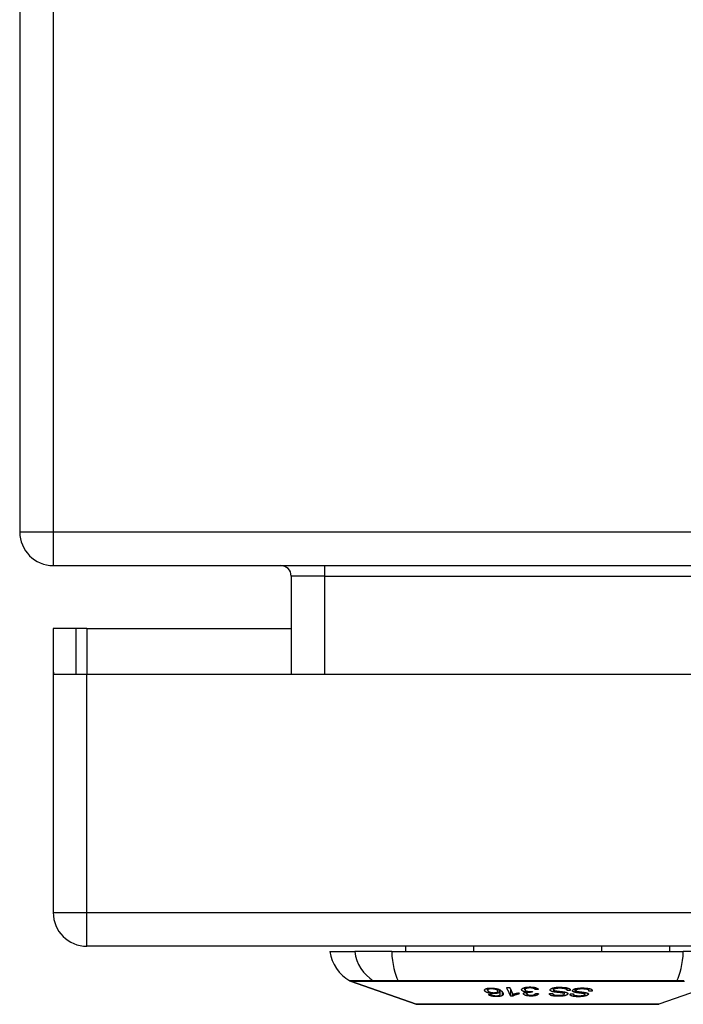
# Model space of a CAD drawing. Header units: inches. Extents: x 27 to 746, y 82 to 342.
# Tile 1 of 256: x 27.16 to 29.11, y 81.69 to 84.59. Entities that reach past the tile are written whole.
import ezdxf

# ---------------------------------------------------------------- set-up
doc = ezdxf.new("R2010")
doc.units = ezdxf.units.IN
doc.header["$MEASUREMENT"] = 0
doc.layers.add('Visible Edges(ANSI)', color=7, linetype='Continuous', lineweight=25)
doc.layers.add('Visible Tangent Edges(ANSI)', color=7, linetype='Continuous', lineweight=25)

msp = doc.modelspace()

# ---------------------------------------------------------------- linework, layer by layer
at = {"layer": 'Visible Edges(ANSI)'}
for p, q in [((27.1563, 92.8829), (27.1563, 83.0809)), ((27.2553, 82.9819), (99.0573, 82.9819)), ((27.9545, 82.9509), (27.9545, 82.6624)), ((27.3228, 82.7964), (27.2548, 82.7964)), ((27.2548, 82.7964), (27.2548, 82.6794)), ((27.3538, 82.7964), (27.3228, 82.7964)), ((27.3228, 82.6624), (27.3228, 82.7964)), ((27.3538, 82.7964), (27.9545, 82.7964)), ((27.2548, 82.6794), (27.2548, 81.9614)), ((27.2563, 82.6624), (27.3538, 82.6624)), ((27.3538, 82.6624), (29.9118, 82.6624)), ((98.9588, 81.8624), (27.3538, 81.8624)), ((28.291, 81.8624), (28.291, 81.8467)), ((28.4907, 81.8624), (28.4907, 81.8467)), ((28.8669, 81.8624), (28.8669, 81.8467)), ((29.0666, 81.8624), (29.0666, 81.8467)), ((28.0686, 81.8467), (28.1413, 81.8467)), ((28.2501, 81.8467), (28.1413, 81.8467)), ((28.2501, 81.8467), (29.1075, 81.8467)), ((29.2163, 81.8467), (29.1075, 81.8467)), ((28.322, 81.692), (28.1285, 81.7597)), ((29.2292, 81.7597), (29.0356, 81.692)), ((28.5322, 81.7329), (28.5322, 81.7387)), ((28.5625, 81.7298), (28.5625, 81.7368)), ((28.5671, 81.7269), (28.5671, 81.7349)), ((28.5695, 81.7219), (28.5695, 81.7334)), ((28.6002, 81.7151), (28.6002, 81.7344)), ((28.6061, 81.7152), (28.6061, 81.722)), ((28.623, 81.7252), (28.6244, 81.7221)), ((28.642, 81.7346), (28.642, 81.741)), ((28.6469, 81.7227), (28.6469, 81.7278)), ((28.6471, 81.7278), (28.6471, 81.7305)), ((28.6638, 81.7297), (28.6632, 81.7268)), ((28.6632, 81.7268), (28.6632, 81.7296)), ((28.6721, 81.7348), (28.6721, 81.7409)), ((28.7234, 81.7231), (28.7234, 81.7234)), ((28.7257, 81.7343), (28.7257, 81.74)), ((28.7584, 81.7222), (28.7584, 81.7278)), ((28.7656, 81.7326), (28.7656, 81.74)), ((28.775, 81.7326), (28.775, 81.7347)), ((28.7846, 81.7209), (28.7846, 81.7222)), ((28.7914, 81.7322), (28.7914, 81.7378)), ((28.8187, 81.721), (28.8187, 81.7263)), ((28.8302, 81.7316), (28.8302, 81.7381)), ((28.8391, 81.7302), (28.8391, 81.7344))]:
    msp.add_line(p, q, dxfattribs=at)
at = {"layer": 'Visible Edges(ANSI)', "flags": 128}
for points in [[(28.5243, 81.7303), (28.5239, 81.7308), (28.5236, 81.7313), (28.5233, 81.7318), (28.5232, 81.7323), (28.5231, 81.7328), (28.5231, 81.7333), (28.5232, 81.7338), (28.5234, 81.7343), (28.5237, 81.7348), (28.5241, 81.7353), (28.5246, 81.7358), (28.5251, 81.7362), (28.5258, 81.7366), (28.5266, 81.737), (28.5275, 81.7374), (28.5285, 81.7378), (28.5296, 81.7381), (28.5308, 81.7384), (28.5321, 81.7387), (28.5335, 81.7389), (28.535, 81.7391), (28.5365, 81.7393), (28.5381, 81.7394), (28.5398, 81.7395)], [(28.5523, 81.723), (28.5502, 81.7229), (28.5481, 81.723), (28.5459, 81.7231), (28.5438, 81.7233), (28.5417, 81.7235), (28.5397, 81.7238), (28.5379, 81.7242), (28.5364, 81.7245), (28.5351, 81.7248), (28.534, 81.7251), (28.533, 81.7254), (28.532, 81.7258), (28.5311, 81.7261), (28.5302, 81.7264), (28.5293, 81.7268), (28.5286, 81.7272), (28.5278, 81.7275), (28.5272, 81.7279), (28.5266, 81.7283), (28.526, 81.7287), (28.5255, 81.7291), (28.5251, 81.7295), (28.5246, 81.7299), (28.5243, 81.7303)], [(28.5421, 81.737), (28.5414, 81.737), (28.5406, 81.7369), (28.5399, 81.7368), (28.5392, 81.7368), (28.5386, 81.7367), (28.5379, 81.7366), (28.5373, 81.7364), (28.5368, 81.7363), (28.5362, 81.7362), (28.5357, 81.736), (28.5353, 81.7358), (28.5348, 81.7356), (28.5344, 81.7355), (28.534, 81.7353), (28.5337, 81.7351), (28.5333, 81.7348), (28.5329, 81.7345), (28.5326, 81.734), (28.5323, 81.7335), (28.5322, 81.733), (28.5323, 81.7324), (28.5325, 81.7319), (28.5328, 81.7313), (28.5332, 81.7308)], [(28.5332, 81.7308), (28.5336, 81.7303), (28.5341, 81.7299), (28.5346, 81.7295), (28.5352, 81.7291), (28.5358, 81.7287), (28.5366, 81.7283), (28.5374, 81.7279), (28.5383, 81.7276), (28.5393, 81.7272), (28.5402, 81.727), (28.5411, 81.7267), (28.5419, 81.7265), (28.5427, 81.7264), (28.5435, 81.7262), (28.5443, 81.7261), (28.5451, 81.726), (28.546, 81.7259), (28.5468, 81.7258), (28.5477, 81.7258), (28.5485, 81.7257), (28.5494, 81.7257), (28.5502, 81.7257), (28.551, 81.7257), (28.5519, 81.7257)], [(28.5344, 81.7199), (28.5348, 81.7199), (28.5351, 81.7199), (28.5355, 81.7199), (28.5359, 81.72), (28.5362, 81.72), (28.5366, 81.72), (28.5369, 81.72), (28.5373, 81.72), (28.5376, 81.72), (28.538, 81.7201), (28.5384, 81.7201), (28.5387, 81.7201), (28.5391, 81.7201), (28.5394, 81.7201), (28.5398, 81.7201), (28.5402, 81.7202), (28.5405, 81.7202), (28.5409, 81.7202), (28.5412, 81.7202), (28.5416, 81.7202), (28.5419, 81.7203), (28.5423, 81.7203), (28.5427, 81.7203), (28.543, 81.7203)], [(28.5601, 81.7142), (28.5588, 81.7142), (28.5575, 81.7142), (28.5561, 81.7142), (28.5548, 81.7143), (28.5535, 81.7143), (28.5521, 81.7144), (28.5508, 81.7146), (28.5495, 81.7147), (28.5482, 81.7149), (28.5469, 81.7151), (28.5457, 81.7153), (28.5445, 81.7156), (28.5434, 81.7159), (28.5423, 81.7162), (28.5412, 81.7165), (28.5402, 81.7168), (28.5393, 81.7172), (28.5384, 81.7175), (28.5376, 81.7179), (28.5369, 81.7183), (28.5362, 81.7187), (28.5355, 81.7191), (28.535, 81.7195), (28.5344, 81.7199)], [(28.5398, 81.7395), (28.5463, 81.7395), (28.5528, 81.739), (28.5586, 81.7379), (28.5622, 81.7369), (28.5633, 81.7365), (28.5643, 81.7362), (28.5652, 81.7358), (28.566, 81.7354), (28.5668, 81.735), (28.5675, 81.7346), (28.5682, 81.7342), (28.5689, 81.7338), (28.5696, 81.7334), (28.5702, 81.7329), (28.5707, 81.7325), (28.5713, 81.7321), (28.5718, 81.7316), (28.5723, 81.7312), (28.5728, 81.7307), (28.5733, 81.7303), (28.5737, 81.7298), (28.5741, 81.7294), (28.5745, 81.729), (28.5749, 81.7285)], [(28.5617, 81.7317), (28.5615, 81.732), (28.5612, 81.7323), (28.5608, 81.7325), (28.5605, 81.7328), (28.5601, 81.7331), (28.5596, 81.7334), (28.5592, 81.7337), (28.5586, 81.734), (28.5581, 81.7342), (28.5575, 81.7345), (28.5569, 81.7348), (28.5563, 81.735), (28.5555, 81.7353), (28.5548, 81.7355), (28.554, 81.7357), (28.5532, 81.736), (28.5523, 81.7362), (28.5514, 81.7363), (28.5504, 81.7365), (28.5492, 81.7367), (28.5476, 81.7368), (28.5458, 81.737), (28.5439, 81.737), (28.5421, 81.737)], [(28.543, 81.7203), (28.5432, 81.7202), (28.5434, 81.7201), (28.5436, 81.72), (28.5437, 81.7199), (28.5439, 81.7197), (28.5441, 81.7196), (28.5443, 81.7195), (28.5445, 81.7194), (28.5448, 81.7193), (28.545, 81.7192), (28.5452, 81.7191), (28.5454, 81.719), (28.5456, 81.7189), (28.5459, 81.7188), (28.5461, 81.7186), (28.5464, 81.7185), (28.5466, 81.7184), (28.5469, 81.7183), (28.5471, 81.7182), (28.5474, 81.7181), (28.5477, 81.7181), (28.548, 81.718), (28.5483, 81.7179), (28.5486, 81.7178)], [(28.5486, 81.7178), (28.5489, 81.7177), (28.5493, 81.7176), (28.5497, 81.7175), (28.5501, 81.7174), (28.5505, 81.7174), (28.5509, 81.7173), (28.5513, 81.7172), (28.5517, 81.7171), (28.5521, 81.7171), (28.5525, 81.717), (28.553, 81.717), (28.5534, 81.7169), (28.5538, 81.7169), (28.5542, 81.7168), (28.5547, 81.7168), (28.5551, 81.7168), (28.5555, 81.7167), (28.556, 81.7167), (28.5564, 81.7167), (28.5568, 81.7167), (28.5573, 81.7167), (28.5577, 81.7167), (28.5581, 81.7167), (28.5585, 81.7167)], [(28.5519, 81.7257), (28.5532, 81.7258), (28.5546, 81.7259), (28.5558, 81.726), (28.557, 81.7262), (28.558, 81.7265), (28.559, 81.7268), (28.5597, 81.7271), (28.5604, 81.7273), (28.5608, 81.7276), (28.5612, 81.7278), (28.5615, 81.7281), (28.5618, 81.7283), (28.5621, 81.7286), (28.5623, 81.7288), (28.5624, 81.7291), (28.5625, 81.7294), (28.5625, 81.7297), (28.5625, 81.7299), (28.5625, 81.7302), (28.5624, 81.7305), (28.5623, 81.7308), (28.5621, 81.7311), (28.562, 81.7314), (28.5617, 81.7317)], [(28.5671, 81.7269), (28.5669, 81.7267), (28.5666, 81.7265), (28.5664, 81.7263), (28.5661, 81.7261), (28.5658, 81.7259), (28.5656, 81.7258), (28.5652, 81.7256), (28.5649, 81.7254), (28.5645, 81.7252), (28.5641, 81.725), (28.5637, 81.7249), (28.5632, 81.7247), (28.5626, 81.7245), (28.5619, 81.7243), (28.5612, 81.7241), (28.5604, 81.7239), (28.5595, 81.7237), (28.5585, 81.7235), (28.5576, 81.7234), (28.5566, 81.7233), (28.5555, 81.7232), (28.5545, 81.7231), (28.5534, 81.723), (28.5523, 81.723)], [(28.5585, 81.7167), (28.5589, 81.7167), (28.5592, 81.7167), (28.5595, 81.7167), (28.5599, 81.7168), (28.5602, 81.7168), (28.5605, 81.7168), (28.5608, 81.7168), (28.5611, 81.7169), (28.5614, 81.7169), (28.5617, 81.7169), (28.562, 81.717), (28.5623, 81.717), (28.5626, 81.7171), (28.5629, 81.7171), (28.5632, 81.7172), (28.5634, 81.7172), (28.5637, 81.7173), (28.5639, 81.7173), (28.5642, 81.7174), (28.5644, 81.7175), (28.5646, 81.7175), (28.5649, 81.7176), (28.5651, 81.7177), (28.5653, 81.7177)], [(28.5758, 81.7176), (28.5755, 81.7174), (28.5751, 81.7171), (28.5747, 81.7169), (28.5742, 81.7167), (28.5738, 81.7165), (28.5733, 81.7163), (28.5727, 81.716), (28.5722, 81.7159), (28.5716, 81.7157), (28.571, 81.7155), (28.5703, 81.7153), (28.5697, 81.7152), (28.569, 81.715), (28.5682, 81.7149), (28.5675, 81.7148), (28.5667, 81.7147), (28.566, 81.7146), (28.5652, 81.7145), (28.5643, 81.7144), (28.5635, 81.7144), (28.5627, 81.7143), (28.5618, 81.7143), (28.5609, 81.7142), (28.5601, 81.7142)], [(28.5653, 81.7177), (28.5666, 81.7183), (28.5676, 81.7189), (28.5684, 81.7196), (28.569, 81.7203), (28.5693, 81.7209), (28.5694, 81.7215), (28.5695, 81.722), (28.5694, 81.7224), (28.5694, 81.7226), (28.5693, 81.7229), (28.5693, 81.7232), (28.5692, 81.7235), (28.5691, 81.7238), (28.5689, 81.7241), (28.5688, 81.7244), (28.5686, 81.7246), (28.5685, 81.7249), (28.5683, 81.7252), (28.5681, 81.7255), (28.5679, 81.7258), (28.5677, 81.7261), (28.5675, 81.7264), (28.5673, 81.7267), (28.5671, 81.7269)], [(28.5749, 81.7285), (28.5753, 81.728), (28.5757, 81.7275), (28.576, 81.727), (28.5763, 81.7266), (28.5767, 81.7261), (28.5769, 81.7256), (28.5772, 81.7251), (28.5774, 81.7246), (28.5776, 81.7241), (28.5778, 81.7236), (28.5779, 81.7232), (28.578, 81.7227), (28.5781, 81.7222), (28.5781, 81.7218), (28.5781, 81.7213), (28.5781, 81.7209), (28.578, 81.7205), (28.5778, 81.72), (28.5776, 81.7196), (28.5774, 81.7192), (28.5771, 81.7188), (28.5768, 81.7184), (28.5763, 81.718), (28.5758, 81.7176)], [(28.588, 81.7408), (28.5884, 81.7408), (28.5888, 81.7408), (28.5891, 81.7409), (28.5895, 81.7409), (28.5899, 81.7409), (28.5903, 81.7409), (28.5907, 81.7409), (28.591, 81.7409), (28.5914, 81.7409), (28.5918, 81.7409), (28.5922, 81.7409), (28.5925, 81.7409), (28.5929, 81.7409), (28.5933, 81.741), (28.5937, 81.741), (28.5941, 81.741), (28.5944, 81.741), (28.5948, 81.741), (28.5952, 81.741), (28.5956, 81.741), (28.596, 81.741), (28.5963, 81.741), (28.5967, 81.741), (28.5971, 81.741)], [(28.6002, 81.7151), (28.5997, 81.7162), (28.5992, 81.7172), (28.5987, 81.7183), (28.5982, 81.7194), (28.5977, 81.7205), (28.5972, 81.7215), (28.5967, 81.7226), (28.5961, 81.7237), (28.5956, 81.7248), (28.5951, 81.7258), (28.5946, 81.7269), (28.5941, 81.728), (28.5936, 81.7291), (28.5931, 81.7301), (28.5926, 81.7312), (28.5921, 81.7323), (28.5915, 81.7334), (28.591, 81.7344), (28.5905, 81.7355), (28.59, 81.7366), (28.5895, 81.7376), (28.589, 81.7387), (28.5885, 81.7398), (28.588, 81.7408)], [(28.5971, 81.741), (28.5975, 81.7402), (28.5979, 81.7394), (28.5983, 81.7385), (28.5987, 81.7377), (28.5991, 81.7369), (28.5995, 81.736), (28.5999, 81.7352), (28.6003, 81.7344), (28.6006, 81.7335), (28.601, 81.7327), (28.6014, 81.7318), (28.6018, 81.731), (28.6022, 81.7302), (28.6026, 81.7293), (28.603, 81.7285), (28.6034, 81.7276), (28.6038, 81.7268), (28.6042, 81.726), (28.6046, 81.7251), (28.605, 81.7243), (28.6054, 81.7234), (28.6058, 81.7226), (28.6062, 81.7218), (28.6066, 81.7209)], [(28.6244, 81.7221), (28.6229, 81.7218), (28.6216, 81.7215), (28.6203, 81.7212), (28.6191, 81.7208), (28.6179, 81.7205), (28.6168, 81.7202), (28.6158, 81.7199), (28.6149, 81.7196), (28.614, 81.7193), (28.6132, 81.719), (28.6125, 81.7187), (28.6118, 81.7185), (28.6111, 81.7182), (28.6105, 81.7179), (28.61, 81.7177), (28.6094, 81.7174), (28.6089, 81.7172), (28.6084, 81.7169), (28.608, 81.7166), (28.6075, 81.7163), (28.6071, 81.7161), (28.6067, 81.7158), (28.6064, 81.7155), (28.6061, 81.7152)], [(28.6066, 81.7209), (28.607, 81.7211), (28.6074, 81.7213), (28.6079, 81.7214), (28.6083, 81.7216), (28.6088, 81.7217), (28.6092, 81.7219), (28.6097, 81.722), (28.6102, 81.7222), (28.6107, 81.7223), (28.6112, 81.7225), (28.6117, 81.7226), (28.6122, 81.7228), (28.6127, 81.7229), (28.6132, 81.723), (28.6138, 81.7232), (28.6145, 81.7234), (28.6153, 81.7236), (28.6162, 81.7238), (28.6172, 81.724), (28.6182, 81.7242), (28.6194, 81.7245), (28.6205, 81.7247), (28.6217, 81.725), (28.623, 81.7252)], [(28.6322, 81.7342), (28.6322, 81.735), (28.6324, 81.7357), (28.6328, 81.7364), (28.6333, 81.7371), (28.6341, 81.7378), (28.635, 81.7384), (28.6361, 81.739), (28.6373, 81.7395), (28.6385, 81.74), (28.6396, 81.7403), (28.6406, 81.7406), (28.6416, 81.7409), (28.6427, 81.7412), (28.6438, 81.7414), (28.6449, 81.7416), (28.6461, 81.7418), (28.6473, 81.7419), (28.6486, 81.7421), (28.6498, 81.7422), (28.6511, 81.7423), (28.6524, 81.7424), (28.6537, 81.7424), (28.6551, 81.7425), (28.6564, 81.7425)], [(28.6471, 81.7278), (28.6463, 81.7279), (28.6455, 81.7279), (28.6448, 81.728), (28.644, 81.7281), (28.6433, 81.7282), (28.6425, 81.7283), (28.6418, 81.7285), (28.6411, 81.7286), (28.6404, 81.7288), (28.6398, 81.7289), (28.6391, 81.7291), (28.6385, 81.7293), (28.6379, 81.7295), (28.6373, 81.7297), (28.6367, 81.7299), (28.636, 81.7303), (28.6352, 81.7306), (28.6345, 81.7311), (28.6338, 81.7316), (28.6333, 81.7321), (28.6329, 81.7326), (28.6326, 81.7332), (28.6324, 81.7337), (28.6322, 81.7342)], [(28.6375, 81.7225), (28.6374, 81.7228), (28.6375, 81.723), (28.6375, 81.7232), (28.6376, 81.7235), (28.6377, 81.7237), (28.6378, 81.7239), (28.6379, 81.7242), (28.6381, 81.7244), (28.6383, 81.7246), (28.6386, 81.7248), (28.6388, 81.7251), (28.6392, 81.7253), (28.6395, 81.7255), (28.64, 81.7258), (28.6405, 81.726), (28.641, 81.7263), (28.6417, 81.7265), (28.6423, 81.7267), (28.643, 81.7269), (28.6438, 81.7271), (28.6446, 81.7273), (28.6454, 81.7275), (28.6462, 81.7277), (28.6471, 81.7278)], [(28.6603, 81.7157), (28.6587, 81.7157), (28.657, 81.7158), (28.6554, 81.7159), (28.6538, 81.716), (28.6523, 81.7162), (28.6507, 81.7163), (28.6492, 81.7166), (28.6478, 81.7168), (28.6464, 81.7171), (28.6451, 81.7175), (28.6439, 81.7178), (28.6427, 81.7182), (28.6418, 81.7186), (28.6409, 81.719), (28.6402, 81.7194), (28.6397, 81.7198), (28.6392, 81.7201), (28.6388, 81.7204), (28.6384, 81.7208), (28.6381, 81.7211), (28.6379, 81.7215), (28.6377, 81.7218), (28.6375, 81.7222), (28.6375, 81.7225)], [(28.6567, 81.7398), (28.6555, 81.7398), (28.6543, 81.7398), (28.6531, 81.7397), (28.652, 81.7396), (28.6509, 81.7394), (28.6498, 81.7392), (28.6488, 81.739), (28.6479, 81.7388), (28.647, 81.7386), (28.6463, 81.7383), (28.6457, 81.7381), (28.6451, 81.7378), (28.6445, 81.7376), (28.644, 81.7373), (28.6436, 81.737), (28.6432, 81.7368), (28.6429, 81.7365), (28.6426, 81.7362), (28.6424, 81.7359), (28.6422, 81.7356), (28.6421, 81.7352), (28.642, 81.7349), (28.642, 81.7346), (28.642, 81.7343)], [(28.642, 81.7343), (28.6421, 81.734), (28.6422, 81.7337), (28.6423, 81.7334), (28.6425, 81.7331), (28.6427, 81.7329), (28.643, 81.7326), (28.6433, 81.7323), (28.6437, 81.732), (28.6441, 81.7318), (28.6445, 81.7315), (28.645, 81.7313), (28.6456, 81.731), (28.6462, 81.7308), (28.6468, 81.7306), (28.6476, 81.7304), (28.6484, 81.7301), (28.6494, 81.7299), (28.6504, 81.7297), (28.6515, 81.7296), (28.6527, 81.7295), (28.6538, 81.7294), (28.655, 81.7293), (28.6562, 81.7293), (28.6574, 81.7293)], [(28.6617, 81.7269), (28.658, 81.7267), (28.6545, 81.7264), (28.6515, 81.7258), (28.6498, 81.7253), (28.6493, 81.7252), (28.649, 81.725), (28.6488, 81.7249), (28.6485, 81.7248), (28.6483, 81.7247), (28.6481, 81.7245), (28.6479, 81.7244), (28.6477, 81.7242), (28.6476, 81.7241), (28.6474, 81.724), (28.6473, 81.7238), (28.6472, 81.7237), (28.6471, 81.7235), (28.6471, 81.7234), (28.647, 81.7232), (28.647, 81.7231), (28.6469, 81.7229), (28.6469, 81.7227), (28.6469, 81.7226), (28.647, 81.7224)], [(28.647, 81.7224), (28.647, 81.7222), (28.6471, 81.7219), (28.6473, 81.7216), (28.6474, 81.7214), (28.6477, 81.7211), (28.648, 81.7209), (28.6483, 81.7206), (28.6487, 81.7204), (28.6491, 81.7201), (28.6496, 81.7199), (28.6502, 81.7197), (28.6508, 81.7195), (28.6514, 81.7193), (28.652, 81.7191), (28.6527, 81.719), (28.6534, 81.7189), (28.6542, 81.7187), (28.6549, 81.7186), (28.6557, 81.7185), (28.6565, 81.7185), (28.6573, 81.7184), (28.6581, 81.7184), (28.659, 81.7184), (28.6598, 81.7184)], [(28.6564, 81.7425), (28.6586, 81.7425), (28.6607, 81.7424), (28.6629, 81.7423), (28.665, 81.7421), (28.667, 81.7419), (28.6689, 81.7416), (28.6705, 81.7412), (28.6719, 81.7409), (28.673, 81.7406), (28.6739, 81.7404), (28.6747, 81.7401), (28.6755, 81.7398), (28.6763, 81.7395), (28.677, 81.7391), (28.6777, 81.7388), (28.6783, 81.7384), (28.6788, 81.7381), (28.6793, 81.7377), (28.6798, 81.7373), (28.6802, 81.737), (28.6805, 81.7366), (28.6808, 81.7362), (28.681, 81.7358), (28.6812, 81.7354)], [(28.6721, 81.7348), (28.6717, 81.7353), (28.6714, 81.7357), (28.6709, 81.7361), (28.6705, 81.7365), (28.6699, 81.7369), (28.6693, 81.7373), (28.6687, 81.7377), (28.6679, 81.7381), (28.6671, 81.7384), (28.6663, 81.7387), (28.6655, 81.7389), (28.6648, 81.7391), (28.6642, 81.7392), (28.6635, 81.7393), (28.6629, 81.7394), (28.6623, 81.7395), (28.6616, 81.7396), (28.6609, 81.7397), (28.6602, 81.7397), (28.6595, 81.7398), (28.6588, 81.7398), (28.6581, 81.7398), (28.6574, 81.7398), (28.6567, 81.7398)], [(28.6574, 81.7293), (28.6576, 81.7293), (28.6579, 81.7293), (28.6582, 81.7293), (28.6584, 81.7293), (28.6587, 81.7293), (28.659, 81.7293), (28.6592, 81.7293), (28.6595, 81.7293), (28.6598, 81.7293), (28.66, 81.7294), (28.6603, 81.7294), (28.6606, 81.7294), (28.6608, 81.7294), (28.6611, 81.7294), (28.6614, 81.7294), (28.6617, 81.7295), (28.6619, 81.7295), (28.6622, 81.7295), (28.6625, 81.7295), (28.6627, 81.7296), (28.663, 81.7296), (28.6633, 81.7296), (28.6635, 81.7296), (28.6638, 81.7297)], [(28.6598, 81.7184), (28.6611, 81.7184), (28.6624, 81.7185), (28.6636, 81.7186), (28.6648, 81.7187), (28.6659, 81.7189), (28.6669, 81.7191), (28.6678, 81.7194), (28.6684, 81.7196), (28.6689, 81.7198), (28.6694, 81.72), (28.6698, 81.7202), (28.6702, 81.7204), (28.6705, 81.7206), (28.6709, 81.7208), (28.6712, 81.721), (28.6714, 81.7213), (28.6717, 81.7215), (28.6719, 81.7217), (28.6721, 81.722), (28.6722, 81.7222), (28.6724, 81.7225), (28.6725, 81.7227), (28.6726, 81.723), (28.6727, 81.7232)], [(28.682, 81.7228), (28.6817, 81.7222), (28.6813, 81.7216), (28.6808, 81.721), (28.6802, 81.7204), (28.6795, 81.7199), (28.6787, 81.7193), (28.6778, 81.7188), (28.6769, 81.7184), (28.6759, 81.718), (28.675, 81.7177), (28.6741, 81.7174), (28.6733, 81.7172), (28.6723, 81.7169), (28.6714, 81.7167), (28.6704, 81.7165), (28.6693, 81.7164), (28.6683, 81.7162), (28.6672, 81.7161), (28.6661, 81.716), (28.6649, 81.7159), (28.6638, 81.7158), (28.6626, 81.7158), (28.6615, 81.7158), (28.6603, 81.7157)], [(28.6632, 81.7268), (28.6631, 81.7268), (28.663, 81.7268), (28.663, 81.7268), (28.6629, 81.7268), (28.6629, 81.7268), (28.6628, 81.7268), (28.6627, 81.7269), (28.6627, 81.7269), (28.6626, 81.7269), (28.6625, 81.7269), (28.6625, 81.7269), (28.6624, 81.7269), (28.6623, 81.7269), (28.6623, 81.7269), (28.6622, 81.7269), (28.6622, 81.7269), (28.6621, 81.7269), (28.662, 81.7269), (28.662, 81.7269), (28.6619, 81.7269), (28.6619, 81.7269), (28.6618, 81.7269), (28.6617, 81.7269), (28.6617, 81.7269)], [(28.6812, 81.7354), (28.6808, 81.7354), (28.6804, 81.7353), (28.6801, 81.7353), (28.6797, 81.7353), (28.6793, 81.7353), (28.6789, 81.7352), (28.6785, 81.7352), (28.6781, 81.7352), (28.6778, 81.7352), (28.6774, 81.7351), (28.677, 81.7351), (28.6766, 81.7351), (28.6762, 81.7351), (28.6759, 81.7351), (28.6755, 81.735), (28.6751, 81.735), (28.6747, 81.735), (28.6743, 81.735), (28.674, 81.7349), (28.6736, 81.7349), (28.6732, 81.7349), (28.6728, 81.7349), (28.6724, 81.7348), (28.6721, 81.7348)], [(28.6727, 81.7232), (28.6731, 81.7232), (28.6735, 81.7232), (28.6738, 81.7232), (28.6742, 81.7232), (28.6746, 81.7231), (28.675, 81.7231), (28.6754, 81.7231), (28.6758, 81.7231), (28.6762, 81.7231), (28.6765, 81.7231), (28.6769, 81.723), (28.6773, 81.723), (28.6777, 81.723), (28.6781, 81.723), (28.6785, 81.723), (28.6789, 81.7229), (28.6792, 81.7229), (28.6796, 81.7229), (28.68, 81.7229), (28.6804, 81.7229), (28.6808, 81.7229), (28.6812, 81.7228), (28.6816, 81.7228), (28.682, 81.7228)], [(28.7388, 81.715), (28.7373, 81.715), (28.7357, 81.7151), (28.7342, 81.7152), (28.7327, 81.7152), (28.7313, 81.7153), (28.7298, 81.7155), (28.7284, 81.7156), (28.727, 81.7158), (28.7256, 81.716), (28.7243, 81.7162), (28.7228, 81.7165), (28.7213, 81.7169), (28.7197, 81.7174), (28.7183, 81.7179), (28.7171, 81.7185), (28.7161, 81.7191), (28.7154, 81.7196), (28.7148, 81.7202), (28.7144, 81.7207), (28.7141, 81.7212), (28.7139, 81.7218), (28.7138, 81.7223), (28.7138, 81.7228), (28.7139, 81.7234)], [(28.7139, 81.7234), (28.7143, 81.7234), (28.7147, 81.7234), (28.7151, 81.7234), (28.7155, 81.7234), (28.7159, 81.7234), (28.7163, 81.7234), (28.7167, 81.7234), (28.7171, 81.7234), (28.7175, 81.7234), (28.7179, 81.7234), (28.7183, 81.7234), (28.7187, 81.7234), (28.7191, 81.7234), (28.7195, 81.7234), (28.7199, 81.7234), (28.7203, 81.7234), (28.7207, 81.7234), (28.7211, 81.7234), (28.7215, 81.7234), (28.7219, 81.7234), (28.7223, 81.7234), (28.7226, 81.7234), (28.723, 81.7234), (28.7234, 81.7234)], [(28.7264, 81.7281), (28.7253, 81.7283), (28.7242, 81.7286), (28.7232, 81.7288), (28.7222, 81.7291), (28.7213, 81.7294), (28.7204, 81.7297), (28.7196, 81.7301), (28.7189, 81.7304), (28.7183, 81.7308), (28.7178, 81.7311), (28.7174, 81.7314), (28.7171, 81.7317), (28.7168, 81.732), (28.7166, 81.7322), (28.7164, 81.7325), (28.7163, 81.7327), (28.7162, 81.733), (28.7161, 81.7332), (28.7161, 81.7335), (28.7161, 81.7338), (28.7161, 81.734), (28.7161, 81.7343), (28.7162, 81.7345), (28.7163, 81.7348)], [(28.7163, 81.7348), (28.7165, 81.7352), (28.7167, 81.7356), (28.7171, 81.736), (28.7174, 81.7364), (28.7179, 81.7368), (28.7184, 81.7371), (28.719, 81.7375), (28.7196, 81.7378), (28.7203, 81.7382), (28.7211, 81.7385), (28.722, 81.7389), (28.7231, 81.7393), (28.7242, 81.7396), (28.7255, 81.74), (28.7269, 81.7403), (28.7283, 81.7406), (28.7297, 81.7408), (28.7312, 81.741), (28.7329, 81.7413), (28.735, 81.7415), (28.7376, 81.7417), (28.7407, 81.7418), (28.7438, 81.7418), (28.7469, 81.7418)], [(28.7234, 81.7234), (28.7234, 81.7228), (28.7236, 81.7222), (28.7238, 81.7217), (28.7242, 81.7212), (28.7248, 81.7206), (28.7256, 81.7202), (28.7265, 81.7197), (28.7274, 81.7194), (28.7281, 81.7192), (28.7288, 81.719), (28.7295, 81.7189), (28.7302, 81.7188), (28.7309, 81.7186), (28.7316, 81.7185), (28.7324, 81.7184), (28.7331, 81.7184), (28.7339, 81.7183), (28.7347, 81.7182), (28.7355, 81.7182), (28.7363, 81.7181), (28.7371, 81.7181), (28.738, 81.7181), (28.7388, 81.718), (28.7396, 81.718)], [(28.7259, 81.7348), (28.7258, 81.7346), (28.7257, 81.7343), (28.7258, 81.7341), (28.7258, 81.7338), (28.7259, 81.7336), (28.7261, 81.7334), (28.7263, 81.7331), (28.7265, 81.7329), (28.7268, 81.7327), (28.7271, 81.7325), (28.7274, 81.7324), (28.7278, 81.7322), (28.7281, 81.7321), (28.7285, 81.732), (28.7289, 81.7318), (28.7293, 81.7317), (28.7298, 81.7316), (28.7302, 81.7315), (28.7307, 81.7314), (28.7312, 81.7313), (28.7316, 81.7312), (28.7321, 81.7311), (28.7326, 81.731), (28.7331, 81.7309)], [(28.7461, 81.7387), (28.7449, 81.7388), (28.7436, 81.7388), (28.7424, 81.7388), (28.7411, 81.7387), (28.7399, 81.7387), (28.7387, 81.7386), (28.7374, 81.7385), (28.7362, 81.7384), (28.735, 81.7383), (28.7339, 81.7382), (28.7328, 81.738), (28.7317, 81.7378), (28.7306, 81.7375), (28.7297, 81.7373), (28.7289, 81.737), (28.7282, 81.7367), (28.7277, 81.7365), (28.7273, 81.7362), (28.7269, 81.736), (28.7266, 81.7358), (28.7264, 81.7355), (28.7261, 81.7353), (28.726, 81.7351), (28.7259, 81.7348)], [(28.7564, 81.724), (28.7557, 81.7242), (28.7548, 81.7244), (28.7538, 81.7246), (28.7527, 81.7248), (28.7514, 81.725), (28.7502, 81.7252), (28.7489, 81.7253), (28.7476, 81.7255), (28.7464, 81.7256), (28.7452, 81.7258), (28.744, 81.7259), (28.7428, 81.726), (28.7416, 81.7261), (28.7404, 81.7262), (28.7391, 81.7264), (28.7378, 81.7265), (28.7364, 81.7267), (28.735, 81.7268), (28.7335, 81.727), (28.732, 81.7272), (28.7304, 81.7274), (28.7289, 81.7276), (28.7276, 81.7279), (28.7264, 81.7281)], [(28.7331, 81.7309), (28.7338, 81.7308), (28.7345, 81.7307), (28.7354, 81.7306), (28.7364, 81.7305), (28.7374, 81.7303), (28.7385, 81.7302), (28.7396, 81.7301), (28.7408, 81.7299), (28.7421, 81.7298), (28.7433, 81.7297), (28.7446, 81.7295), (28.7459, 81.7294), (28.7472, 81.7292), (28.7485, 81.7291), (28.7497, 81.7289), (28.751, 81.7288), (28.7521, 81.7287), (28.7533, 81.7285), (28.7544, 81.7284), (28.7556, 81.7282), (28.7567, 81.7281), (28.7577, 81.7279), (28.7587, 81.7277), (28.7596, 81.7275)], [(28.7679, 81.7219), (28.7675, 81.7212), (28.7668, 81.7204), (28.7659, 81.7197), (28.7647, 81.719), (28.7634, 81.7184), (28.7621, 81.7179), (28.7609, 81.7175), (28.7599, 81.7172), (28.7591, 81.7169), (28.7582, 81.7167), (28.7573, 81.7165), (28.7564, 81.7164), (28.7555, 81.7162), (28.7546, 81.716), (28.7536, 81.7159), (28.7526, 81.7158), (28.7515, 81.7156), (28.7501, 81.7155), (28.7485, 81.7153), (28.7467, 81.7152), (28.7448, 81.7151), (28.7428, 81.715), (28.7408, 81.715), (28.7388, 81.715)], [(28.7396, 81.718), (28.7402, 81.718), (28.7409, 81.718), (28.7415, 81.718), (28.7422, 81.718), (28.7428, 81.718), (28.7435, 81.718), (28.7441, 81.7181), (28.7448, 81.7181), (28.7454, 81.7181), (28.7461, 81.7181), (28.7467, 81.7182), (28.7474, 81.7182), (28.748, 81.7183), (28.7487, 81.7183), (28.7493, 81.7184), (28.7499, 81.7185), (28.7506, 81.7186), (28.7512, 81.7186), (28.752, 81.7188), (28.7534, 81.7191), (28.7552, 81.7196), (28.7567, 81.7203), (28.7578, 81.721), (28.7583, 81.7217)], [(28.7656, 81.7324), (28.7656, 81.7329), (28.7656, 81.7333), (28.7655, 81.7337), (28.7653, 81.7341), (28.765, 81.7345), (28.7647, 81.7349), (28.7643, 81.7353), (28.7638, 81.7357), (28.7632, 81.736), (28.7624, 81.7364), (28.7615, 81.7367), (28.7604, 81.737), (28.7593, 81.7373), (28.7582, 81.7376), (28.757, 81.7378), (28.7559, 81.738), (28.7547, 81.7381), (28.7536, 81.7383), (28.7524, 81.7384), (28.7511, 81.7385), (28.7499, 81.7386), (28.7486, 81.7387), (28.7474, 81.7387), (28.7461, 81.7387)], [(28.7469, 81.7418), (28.7512, 81.7417), (28.7554, 81.7414), (28.7588, 81.7411), (28.7614, 81.7408), (28.7634, 81.7405), (28.765, 81.7401), (28.7665, 81.7398), (28.768, 81.7394), (28.7693, 81.739), (28.7705, 81.7385), (28.7715, 81.738), (28.7723, 81.7376), (28.773, 81.7371), (28.7736, 81.7367), (28.774, 81.7362), (28.7744, 81.7359), (28.7747, 81.7355), (28.7749, 81.7351), (28.775, 81.7347), (28.7752, 81.7343), (28.7752, 81.7339), (28.7752, 81.7335), (28.7751, 81.733), (28.775, 81.7326)], [(28.7583, 81.7217), (28.7584, 81.7218), (28.7584, 81.7219), (28.7584, 81.722), (28.7584, 81.7221), (28.7584, 81.7223), (28.7584, 81.7224), (28.7584, 81.7225), (28.7584, 81.7226), (28.7583, 81.7227), (28.7583, 81.7228), (28.7582, 81.7229), (28.7581, 81.723), (28.758, 81.7231), (28.7579, 81.7232), (28.7578, 81.7233), (28.7577, 81.7234), (28.7576, 81.7235), (28.7574, 81.7235), (28.7573, 81.7236), (28.7571, 81.7237), (28.7569, 81.7238), (28.7568, 81.7239), (28.7566, 81.724), (28.7564, 81.724)], [(28.7596, 81.7275), (28.7606, 81.7273), (28.7615, 81.7271), (28.7624, 81.7269), (28.7632, 81.7266), (28.764, 81.7264), (28.7647, 81.7261), (28.7654, 81.7258), (28.7659, 81.7255), (28.7664, 81.7252), (28.7668, 81.7249), (28.7671, 81.7247), (28.7673, 81.7245), (28.7675, 81.7243), (28.7677, 81.724), (28.7678, 81.7238), (28.7679, 81.7236), (28.768, 81.7234), (28.768, 81.7232), (28.7681, 81.723), (28.7681, 81.7228), (28.768, 81.7226), (28.768, 81.7224), (28.768, 81.7221), (28.7679, 81.7219)], [(28.775, 81.7326), (28.7746, 81.7326), (28.7742, 81.7326), (28.7739, 81.7326), (28.7735, 81.7326), (28.7731, 81.7326), (28.7727, 81.7326), (28.7723, 81.7326), (28.7719, 81.7326), (28.7715, 81.7325), (28.7711, 81.7325), (28.7707, 81.7325), (28.7703, 81.7325), (28.7699, 81.7325), (28.7696, 81.7325), (28.7692, 81.7325), (28.7688, 81.7325), (28.7684, 81.7325), (28.768, 81.7325), (28.7676, 81.7325), (28.7672, 81.7325), (28.7668, 81.7325), (28.7664, 81.7324), (28.766, 81.7324), (28.7656, 81.7324)], [(28.7966, 81.7139), (28.795, 81.7139), (28.7934, 81.714), (28.7918, 81.7141), (28.7903, 81.7142), (28.7888, 81.7144), (28.7874, 81.7145), (28.786, 81.7147), (28.7846, 81.7149), (28.7833, 81.7152), (28.7819, 81.7155), (28.7806, 81.7158), (28.7793, 81.7162), (28.7781, 81.7167), (28.7771, 81.7173), (28.7763, 81.7178), (28.7757, 81.7183), (28.7753, 81.7189), (28.7751, 81.7194), (28.7749, 81.7198), (28.7749, 81.7203), (28.7749, 81.7208), (28.775, 81.7213), (28.7753, 81.7218), (28.7756, 81.7223)], [(28.7756, 81.7223), (28.776, 81.7223), (28.7764, 81.7223), (28.7768, 81.7223), (28.7771, 81.7223), (28.7775, 81.7223), (28.7779, 81.7223), (28.7783, 81.7223), (28.7787, 81.7223), (28.7791, 81.7223), (28.7795, 81.7222), (28.7799, 81.7222), (28.7803, 81.7222), (28.7806, 81.7222), (28.781, 81.7222), (28.7814, 81.7222), (28.7818, 81.7222), (28.7822, 81.7222), (28.7826, 81.7222), (28.783, 81.7222), (28.7834, 81.7222), (28.7838, 81.7222), (28.7841, 81.7222), (28.7845, 81.7222), (28.7849, 81.7222)], [(28.7897, 81.7267), (28.7887, 81.7269), (28.7877, 81.7272), (28.7868, 81.7275), (28.786, 81.7277), (28.7852, 81.7281), (28.7845, 81.7284), (28.7838, 81.7287), (28.7833, 81.7291), (28.7828, 81.7294), (28.7825, 81.7297), (28.7822, 81.73), (28.782, 81.7303), (28.7818, 81.7306), (28.7818, 81.7309), (28.7817, 81.7311), (28.7817, 81.7314), (28.7817, 81.7316), (28.7817, 81.7319), (28.7817, 81.7321), (28.7818, 81.7324), (28.7819, 81.7326), (28.7821, 81.7329), (28.7823, 81.7331), (28.7825, 81.7334)], [(28.7825, 81.7334), (28.7828, 81.7338), (28.7832, 81.7341), (28.7837, 81.7345), (28.7842, 81.7349), (28.7848, 81.7352), (28.7854, 81.7356), (28.7861, 81.7359), (28.7868, 81.7362), (28.7876, 81.7366), (28.7885, 81.7369), (28.7894, 81.7372), (28.7908, 81.7376), (28.7926, 81.738), (28.7948, 81.7385), (28.7973, 81.7389), (28.7996, 81.7392), (28.8019, 81.7394), (28.8039, 81.7395), (28.8058, 81.7396), (28.8077, 81.7397), (28.8096, 81.7397), (28.8115, 81.7397), (28.8134, 81.7397), (28.8153, 81.7396)], [(28.7849, 81.7222), (28.7847, 81.7217), (28.7846, 81.7213), (28.7846, 81.7209), (28.7846, 81.7205), (28.7848, 81.7201), (28.785, 81.7197), (28.7854, 81.7193), (28.7859, 81.7189), (28.7865, 81.7186), (28.7872, 81.7183), (28.7879, 81.7181), (28.7886, 81.7178), (28.7893, 81.7177), (28.79, 81.7175), (28.7908, 81.7174), (28.7916, 81.7173), (28.7924, 81.7172), (28.7933, 81.7171), (28.7941, 81.717), (28.795, 81.7169), (28.7959, 81.7169), (28.7968, 81.7168), (28.7977, 81.7168), (28.7986, 81.7168)], [(28.8174, 81.7223), (28.8168, 81.7225), (28.8161, 81.7227), (28.8152, 81.7229), (28.8142, 81.7231), (28.813, 81.7233), (28.8119, 81.7235), (28.8107, 81.7237), (28.8095, 81.7238), (28.8083, 81.724), (28.8072, 81.7241), (28.8061, 81.7243), (28.8049, 81.7244), (28.8038, 81.7245), (28.8027, 81.7247), (28.8015, 81.7248), (28.8003, 81.725), (28.799, 81.7251), (28.7977, 81.7253), (28.7963, 81.7255), (28.7948, 81.7257), (28.7934, 81.726), (28.792, 81.7262), (28.7908, 81.7264), (28.7897, 81.7267)], [(28.7919, 81.7332), (28.7917, 81.733), (28.7916, 81.7327), (28.7915, 81.7325), (28.7914, 81.7322), (28.7915, 81.732), (28.7915, 81.7317), (28.7917, 81.7315), (28.7919, 81.7313), (28.7921, 81.7311), (28.7923, 81.7309), (28.7926, 81.7308), (28.7929, 81.7306), (28.7932, 81.7305), (28.7935, 81.7303), (28.7938, 81.7302), (28.7942, 81.7301), (28.7945, 81.73), (28.7949, 81.7299), (28.7953, 81.7298), (28.7957, 81.7297), (28.7961, 81.7296), (28.7966, 81.7295), (28.797, 81.7294), (28.7974, 81.7293)], [(28.8133, 81.7366), (28.8116, 81.7367), (28.8098, 81.7367), (28.808, 81.7367), (28.8062, 81.7367), (28.8046, 81.7366), (28.8031, 81.7365), (28.8019, 81.7364), (28.8008, 81.7363), (28.7998, 81.7361), (28.7988, 81.736), (28.7979, 81.7358), (28.7969, 81.7356), (28.7961, 81.7354), (28.7953, 81.7352), (28.7947, 81.7349), (28.7942, 81.7347), (28.7938, 81.7345), (28.7934, 81.7344), (28.7931, 81.7342), (28.7928, 81.734), (28.7925, 81.7338), (28.7923, 81.7336), (28.7921, 81.7334), (28.7919, 81.7332)], [(28.8277, 81.7201), (28.8274, 81.7198), (28.8271, 81.7195), (28.8267, 81.7192), (28.8262, 81.7189), (28.8257, 81.7186), (28.8252, 81.7183), (28.8246, 81.718), (28.824, 81.7177), (28.8234, 81.7174), (28.8227, 81.7171), (28.8219, 81.7168), (28.821, 81.7165), (28.8197, 81.7161), (28.8179, 81.7157), (28.8156, 81.7152), (28.8132, 81.7148), (28.8108, 81.7145), (28.8086, 81.7143), (28.8065, 81.7141), (28.8045, 81.714), (28.8025, 81.7139), (28.8005, 81.7139), (28.7985, 81.7139), (28.7966, 81.7139)], [(28.7974, 81.7293), (28.798, 81.7292), (28.7987, 81.7291), (28.7995, 81.7289), (28.8004, 81.7288), (28.8014, 81.7287), (28.8024, 81.7285), (28.8035, 81.7284), (28.8046, 81.7282), (28.8057, 81.7281), (28.8069, 81.7279), (28.8081, 81.7278), (28.8093, 81.7276), (28.8105, 81.7274), (28.8117, 81.7273), (28.8129, 81.7271), (28.814, 81.727), (28.8151, 81.7268), (28.8162, 81.7267), (28.8173, 81.7265), (28.8183, 81.7263), (28.8193, 81.7262), (28.8203, 81.726), (28.8212, 81.7258), (28.822, 81.7256)], [(28.7986, 81.7168), (28.7993, 81.7168), (28.8, 81.7168), (28.8007, 81.7167), (28.8014, 81.7167), (28.8021, 81.7167), (28.8028, 81.7167), (28.8036, 81.7168), (28.8043, 81.7168), (28.805, 81.7168), (28.8057, 81.7168), (28.8065, 81.7169), (28.8072, 81.7169), (28.8079, 81.717), (28.8087, 81.7171), (28.8094, 81.7171), (28.8103, 81.7172), (28.8113, 81.7174), (28.8125, 81.7176), (28.8139, 81.718), (28.8151, 81.7183), (28.8162, 81.7187), (28.8171, 81.7191), (28.8178, 81.7196), (28.8183, 81.7201)], [(28.8298, 81.7302), (28.83, 81.7305), (28.83, 81.7307), (28.8301, 81.7309), (28.8302, 81.7312), (28.8302, 81.7314), (28.8302, 81.7317), (28.8302, 81.7319), (28.8301, 81.7321), (28.8301, 81.7324), (28.83, 81.7326), (28.8298, 81.7328), (28.8297, 81.733), (28.8295, 81.7333), (28.8292, 81.7335), (28.8288, 81.7338), (28.8281, 81.7341), (28.8273, 81.7345), (28.8262, 81.7349), (28.8247, 81.7353), (28.8229, 81.7357), (28.8207, 81.736), (28.8184, 81.7363), (28.8159, 81.7365), (28.8133, 81.7366)], [(28.8153, 81.7396), (28.818, 81.7395), (28.8206, 81.7393), (28.8232, 81.7391), (28.8257, 81.7388), (28.8279, 81.7385), (28.8299, 81.7382), (28.8316, 81.7378), (28.8331, 81.7374), (28.8345, 81.737), (28.8358, 81.7366), (28.8369, 81.736), (28.8378, 81.7355), (28.8385, 81.735), (28.839, 81.7345), (28.8394, 81.7341), (28.8396, 81.7336), (28.8398, 81.7332), (28.8399, 81.7328), (28.8399, 81.7324), (28.8399, 81.732), (28.8398, 81.7315), (28.8396, 81.7311), (28.8394, 81.7307), (28.8391, 81.7302)], [(28.8183, 81.7201), (28.8184, 81.7202), (28.8185, 81.7203), (28.8186, 81.7204), (28.8186, 81.7205), (28.8187, 81.7206), (28.8187, 81.7207), (28.8187, 81.7208), (28.8187, 81.7209), (28.8187, 81.721), (28.8187, 81.7211), (28.8187, 81.7212), (28.8187, 81.7213), (28.8186, 81.7214), (28.8186, 81.7215), (28.8185, 81.7216), (28.8184, 81.7217), (28.8183, 81.7217), (28.8182, 81.7218), (28.8181, 81.7219), (28.818, 81.722), (28.8178, 81.7221), (28.8177, 81.7222), (28.8175, 81.7222), (28.8174, 81.7223)], [(28.822, 81.7256), (28.8228, 81.7254), (28.8236, 81.7252), (28.8244, 81.725), (28.8251, 81.7247), (28.8257, 81.7244), (28.8263, 81.7242), (28.8269, 81.7239), (28.8273, 81.7236), (28.8276, 81.7233), (28.8279, 81.7231), (28.8281, 81.7228), (28.8282, 81.7226), (28.8283, 81.7224), (28.8284, 81.7222), (28.8284, 81.722), (28.8284, 81.7218), (28.8284, 81.7216), (28.8284, 81.7214), (28.8283, 81.7212), (28.8282, 81.721), (28.8281, 81.7208), (28.828, 81.7206), (28.8279, 81.7203), (28.8277, 81.7201)], [(28.8391, 81.7302), (28.8387, 81.7302), (28.8383, 81.7302), (28.8379, 81.7302), (28.8375, 81.7302), (28.8372, 81.7302), (28.8368, 81.7302), (28.8364, 81.7302), (28.836, 81.7302), (28.8356, 81.7302), (28.8352, 81.7302), (28.8348, 81.7302), (28.8345, 81.7302), (28.8341, 81.7302), (28.8337, 81.7302), (28.8333, 81.7302), (28.8329, 81.7302), (28.8325, 81.7302), (28.8322, 81.7302), (28.8318, 81.7302), (28.8314, 81.7302), (28.831, 81.7302), (28.8306, 81.7302), (28.8302, 81.7302), (28.8298, 81.7302)], [(28.3236, 81.6917), (28.324, 81.6917), (28.3253, 81.6917), (28.3274, 81.6917), (28.3304, 81.6917), (28.3343, 81.6917), (28.3389, 81.6917), (28.3444, 81.6917), (28.3506, 81.6917), (28.3577, 81.6916), (28.3655, 81.6916), (28.3741, 81.6916), (28.3835, 81.6916), (28.3935, 81.6916), (28.4043, 81.6916), (28.4157, 81.6916), (28.4277, 81.6915), (28.4403, 81.6916), (28.4535, 81.6916), (28.4672, 81.6916), (28.4814, 81.6916), (28.4961, 81.6916), (28.5113, 81.6916), (28.527, 81.6916), (28.543, 81.6917), (28.5593, 81.6917), (28.5759, 81.6917), (28.5927, 81.6917), (28.6096, 81.6917), (28.6268, 81.6917), (28.6442, 81.6917), (28.6616, 81.6917), (28.6791, 81.6917), (28.6966, 81.6917), (28.714, 81.6917), (28.7313, 81.6917), (28.7484, 81.6917), (28.7654, 81.6917), (28.7823, 81.6917), (28.7989, 81.6917), (28.8152, 81.6917), (28.8312, 81.6916), (28.8468, 81.6916), (28.8619, 81.6916), (28.8766, 81.6916), (28.8908, 81.6916), (28.9045, 81.6916), (28.9177, 81.6916), (28.9303, 81.6915), (28.9422, 81.6916), (28.9535, 81.6916), (28.9642, 81.6916), (28.9742, 81.6916), (28.9835, 81.6916), (28.9921, 81.6916), (28.9999, 81.6916), (29.007, 81.6917), (29.0133, 81.6917), (29.0188, 81.6917), (29.0234, 81.6917), (29.0272, 81.6917), (29.0302, 81.6917), (29.0323, 81.6917), (29.0336, 81.6917), (29.034, 81.6917)], [(28.6061, 81.7152), (28.6058, 81.7152), (28.6056, 81.7152), (28.6053, 81.7152), (28.6051, 81.7152), (28.6049, 81.7152), (28.6046, 81.7152), (28.6044, 81.7152), (28.6041, 81.7152), (28.6039, 81.7152), (28.6036, 81.7152), (28.6034, 81.7151), (28.6031, 81.7151), (28.6029, 81.7151), (28.6027, 81.7151), (28.6024, 81.7151), (28.6022, 81.7151), (28.6019, 81.7151), (28.6017, 81.7151), (28.6014, 81.7151), (28.6012, 81.7151), (28.6009, 81.7151), (28.6007, 81.7151), (28.6005, 81.7151), (28.6002, 81.7151)]]:
    msp.add_lwpolyline(points, dxfattribs=at)
at = {"layer": 'Visible Edges(ANSI)'}
for centre, radius, start, end in [((27.2553, 83.0809), 0.099, 180, 270), ((27.9235, 82.9509), 0.031, 0, 90), ((27.3538, 82.6794), 0.099, 180, 189.8877), ((27.3538, 81.9614), 0.099, 180, 270), ((28.1856, 81.863), 0.1181, 187.9413, 240.1831), ((28.1317, 81.769), 0.00984, 240.1831, 250.71), ((28.3236, 81.6967), 0.00492, 250.71, 269.8269), ((29.034, 81.6967), 0.00492, 270.1731, 289.29)]:
    msp.add_arc(centre, radius, start, end, dxfattribs=at)
at = {"layer": 'Visible Tangent Edges(ANSI)'}
for p, q in [((27.2553, 83.0809), (27.2553, 92.8829)), ((27.1563, 83.0809), (27.2553, 83.0809)), ((27.2553, 82.9819), (27.2553, 83.0809)), ((27.2553, 83.0809), (98.2902, 83.0809)), ((28.0535, 82.9509), (28.0535, 82.9819)), ((28.0535, 82.9509), (27.9545, 82.9509)), ((28.0535, 82.6624), (28.0535, 82.9509)), ((28.0535, 82.9509), (30.725, 82.9509)), ((27.3538, 82.7964), (27.3538, 82.6624)), ((27.3538, 81.9614), (27.3538, 82.6624)), ((27.2548, 81.9614), (27.3538, 81.9614)), ((27.3538, 81.8624), (27.3538, 81.9614)), ((27.3538, 81.9614), (98.9588, 81.9614)), ((28.1285, 81.7597), (28.322, 81.692)), ((28.1981, 81.7597), (28.1983, 81.7597)), ((28.27, 81.7597), (28.2705, 81.7597)), ((29.0871, 81.7597), (29.0876, 81.7597)), ((28.5243, 81.7303), (28.5243, 81.7355)), ((28.5421, 81.737), (28.5421, 81.7396)), ((28.5523, 81.723), (28.5523, 81.7257)), ((28.5617, 81.7317), (28.5617, 81.7371)), ((28.5758, 81.7176), (28.5758, 81.7273)), ((28.6322, 81.7342), (28.6322, 81.7351)), ((28.6375, 81.7225), (28.6375, 81.7231)), ((28.6567, 81.7398), (28.6567, 81.7425)), ((28.6603, 81.7157), (28.6603, 81.7184)), ((28.6617, 81.7269), (28.6617, 81.7295)), ((28.7259, 81.7348), (28.7259, 81.7401)), ((28.7264, 81.7281), (28.7264, 81.7331)), ((28.7388, 81.715), (28.7388, 81.718)), ((28.7461, 81.7387), (28.7461, 81.7418)), ((28.7564, 81.724), (28.7564, 81.7281)), ((28.7679, 81.7219), (28.7679, 81.7237)), ((28.7897, 81.7267), (28.7897, 81.7373)), ((28.7919, 81.7332), (28.7919, 81.7379)), ((28.8133, 81.7366), (28.8133, 81.7397)), ((28.8174, 81.7223), (28.8174, 81.7265)), ((28.8277, 81.7201), (28.8277, 81.7232)), ((28.5601, 81.7142), (28.5601, 81.7168)), ((28.7966, 81.7139), (28.7966, 81.7169))]:
    msp.add_line(p, q, dxfattribs=at)
at = {"layer": 'Visible Tangent Edges(ANSI)', "flags": 128}
for points in [[(28.196, 81.7607), (28.1904, 81.7607), (28.1851, 81.7607), (28.1799, 81.7607), (28.175, 81.7606), (28.1704, 81.7606), (28.1659, 81.7606), (28.1617, 81.7606), (28.1577, 81.7606), (28.154, 81.7606), (28.1505, 81.7606), (28.1472, 81.7606), (28.1442, 81.7606), (28.1414, 81.7605), (28.1389, 81.7605), (28.1366, 81.7605), (28.1345, 81.7605), (28.1327, 81.7605), (28.1312, 81.7605), (28.1298, 81.7605), (28.1287, 81.7605), (28.1279, 81.7605), (28.1273, 81.7605), (28.1269, 81.7605), (28.1268, 81.7605)], [(28.1285, 81.7597), (28.1286, 81.7597), (28.129, 81.7597), (28.1296, 81.7597), (28.1304, 81.7597), (28.1315, 81.7597), (28.1328, 81.7597), (28.1344, 81.7597), (28.1363, 81.7597), (28.1383, 81.7597), (28.1407, 81.7597), (28.1432, 81.7597), (28.146, 81.7597), (28.1491, 81.7597), (28.1523, 81.7597), (28.1559, 81.7597), (28.1596, 81.7597), (28.1636, 81.7597), (28.1679, 81.7597), (28.1723, 81.7597), (28.177, 81.7597), (28.182, 81.7597), (28.1871, 81.7597), (28.1925, 81.7597), (28.1981, 81.7597)], [(28.2692, 81.7607), (28.265, 81.7607), (28.2609, 81.7607), (28.2568, 81.7607), (28.2528, 81.7607), (28.2489, 81.7607), (28.2451, 81.7608), (28.2413, 81.7608), (28.2377, 81.7608), (28.2342, 81.7608), (28.2307, 81.7608), (28.2274, 81.7608), (28.2242, 81.7608), (28.2211, 81.7608), (28.2181, 81.7608), (28.2152, 81.7608), (28.2125, 81.7608), (28.21, 81.7608), (28.2075, 81.7608), (28.2052, 81.7607), (28.2031, 81.7607), (28.2011, 81.7607), (28.1992, 81.7607), (28.1975, 81.7607), (28.196, 81.7607)], [(28.1983, 81.7597), (28.1998, 81.7597), (28.2015, 81.7597), (28.2033, 81.7597), (28.2053, 81.7597), (28.2074, 81.7597), (28.2097, 81.7597), (28.2121, 81.7597), (28.2146, 81.7597), (28.2173, 81.7597), (28.2201, 81.7597), (28.223, 81.7597), (28.226, 81.7597), (28.2292, 81.7597), (28.2324, 81.7597), (28.2358, 81.7597), (28.2392, 81.7597), (28.2428, 81.7597), (28.2465, 81.7597), (28.2502, 81.7597), (28.254, 81.7597), (28.2579, 81.7597), (28.2619, 81.7597), (28.2659, 81.7597), (28.27, 81.7597)], [(29.0884, 81.7607), (29.0554, 81.7607), (29.0221, 81.7606), (28.9885, 81.7606), (28.9546, 81.7606), (28.9205, 81.7606), (28.8861, 81.7606), (28.8516, 81.7605), (28.8169, 81.7605), (28.7822, 81.7605), (28.7475, 81.7605), (28.7128, 81.7605), (28.678, 81.7605), (28.6433, 81.7605), (28.6086, 81.7605), (28.5739, 81.7605), (28.5394, 81.7605), (28.5049, 81.7605), (28.4706, 81.7606), (28.4365, 81.7606), (28.4025, 81.7606), (28.3688, 81.7606), (28.3353, 81.7606), (28.3021, 81.7607), (28.2692, 81.7607)], [(28.2705, 81.7597), (28.3033, 81.7597), (28.3363, 81.7597), (28.3697, 81.7597), (28.4033, 81.7597), (28.4372, 81.7597), (28.4712, 81.7597), (28.5054, 81.7597), (28.5397, 81.7597), (28.5742, 81.7597), (28.6088, 81.7597), (28.6434, 81.7597), (28.678, 81.7597), (28.7127, 81.7597), (28.7473, 81.7597), (28.782, 81.7597), (28.8166, 81.7597), (28.8511, 81.7597), (28.8855, 81.7597), (28.9198, 81.7597), (28.9538, 81.7597), (28.9876, 81.7597), (29.0211, 81.7597), (29.0543, 81.7597), (29.0871, 81.7597)], [(29.0876, 81.7597), (29.0917, 81.7597), (29.0957, 81.7597), (29.0997, 81.7597), (29.1036, 81.7597), (29.1074, 81.7597), (29.1112, 81.7597)], [(29.1087, 81.7607), (29.1048, 81.7607), (29.1008, 81.7607), (29.0967, 81.7607), (29.0926, 81.7607), (29.0884, 81.7607)], [(28.4053, 81.6917), (28.3988, 81.6917), (28.3925, 81.6917), (28.3864, 81.6918), (28.3806, 81.6918), (28.375, 81.6918), (28.3697, 81.6918), (28.3646, 81.6918), (28.3599, 81.6918), (28.3554, 81.6919), (28.3511, 81.6919), (28.3472, 81.6919), (28.3435, 81.6919), (28.3401, 81.6919), (28.337, 81.6919), (28.3342, 81.6919), (28.3316, 81.692), (28.3294, 81.692), (28.3274, 81.692), (28.3258, 81.692), (28.3244, 81.692), (28.3234, 81.692), (28.3226, 81.692), (28.3222, 81.692), (28.322, 81.692)], [(28.4499, 81.6917), (28.4479, 81.6917), (28.4459, 81.6917), (28.444, 81.6917), (28.442, 81.6917), (28.44, 81.6917), (28.4381, 81.6917), (28.4362, 81.6917), (28.4342, 81.6917), (28.4323, 81.6917), (28.4304, 81.6917), (28.4286, 81.6917), (28.4267, 81.6917), (28.4248, 81.6917), (28.423, 81.6917), (28.4212, 81.6917), (28.4194, 81.6917), (28.4176, 81.6917), (28.4158, 81.6917), (28.414, 81.6917), (28.4123, 81.6917), (28.4105, 81.6917), (28.4088, 81.6917), (28.4071, 81.6917), (28.4053, 81.6917)], [(28.9077, 81.6917), (28.8915, 81.6917), (28.8746, 81.6918), (28.8571, 81.6918), (28.8389, 81.6918), (28.82, 81.6919), (28.8007, 81.6919), (28.781, 81.6919), (28.761, 81.692), (28.7407, 81.692), (28.7203, 81.692), (28.6997, 81.692), (28.6789, 81.692), (28.6581, 81.692), (28.6374, 81.692), (28.6169, 81.692), (28.5966, 81.692), (28.5766, 81.6919), (28.5569, 81.6919), (28.5376, 81.6919), (28.5188, 81.6918), (28.5006, 81.6918), (28.483, 81.6918), (28.4661, 81.6917), (28.4499, 81.6917)], [(28.9523, 81.6917), (28.9506, 81.6917), (28.9489, 81.6917), (28.9471, 81.6917), (28.9454, 81.6917), (28.9436, 81.6917), (28.9419, 81.6917), (28.9401, 81.6917), (28.9383, 81.6917), (28.9365, 81.6917), (28.9347, 81.6917), (28.9328, 81.6917), (28.931, 81.6917), (28.9291, 81.6917), (28.9272, 81.6917), (28.9253, 81.6917), (28.9234, 81.6917), (28.9215, 81.6917), (28.9196, 81.6917), (28.9176, 81.6917), (28.9157, 81.6917), (28.9137, 81.6917), (28.9117, 81.6917), (28.9097, 81.6917), (28.9077, 81.6917)], [(29.0356, 81.692), (29.0355, 81.692), (29.035, 81.692), (29.0342, 81.692), (29.0332, 81.692), (29.0318, 81.692), (29.0301, 81.692), (29.0282, 81.692), (29.0259, 81.692), (29.0234, 81.6919), (29.0205, 81.6919), (29.0174, 81.6919), (29.014, 81.6919), (29.0103, 81.6919), (29.0064, 81.6919), (29.0021, 81.6919), (28.9976, 81.6918), (28.9928, 81.6918), (28.9877, 81.6918), (28.9824, 81.6918), (28.9769, 81.6918), (28.9711, 81.6918), (28.965, 81.6917), (28.9588, 81.6917), (28.9523, 81.6917)]]:
    msp.add_lwpolyline(points, dxfattribs=at)
at = {"layer": 'Visible Tangent Edges(ANSI)'}
msp.add_arc((28.3236, 81.6967), 0.00492, 250.71, 269.8269, dxfattribs=at)
for centre, major_axis, ratio, start_param, end_param in [((28.2518, 81.863), (0, -0.1181), 0.943995, 4.850991, 5.75935), ((28.2887, 81.863), (0, -0.1181), 0.32996, 4.850991, 5.75935), ((29.0689, 81.863), (0, -0.1181), 0.32996, 0.523835, 1.432195), ((28.2006, 81.7692), (0.00008, -0.00984), 0.945463, 5.751833, 6.01554), ((28.2708, 81.7692), (-0.00003, -0.00984), 0.32572, 5.760249, 6.023956), ((29.0868, 81.7692), (0.00003, -0.00984), 0.32572, 0.259229, 0.522936)]:
    msp.add_ellipse(centre, major_axis=major_axis, ratio=ratio, start_param=start_param, end_param=end_param, dxfattribs=at)

doc.saveas('drawing.dxf')
